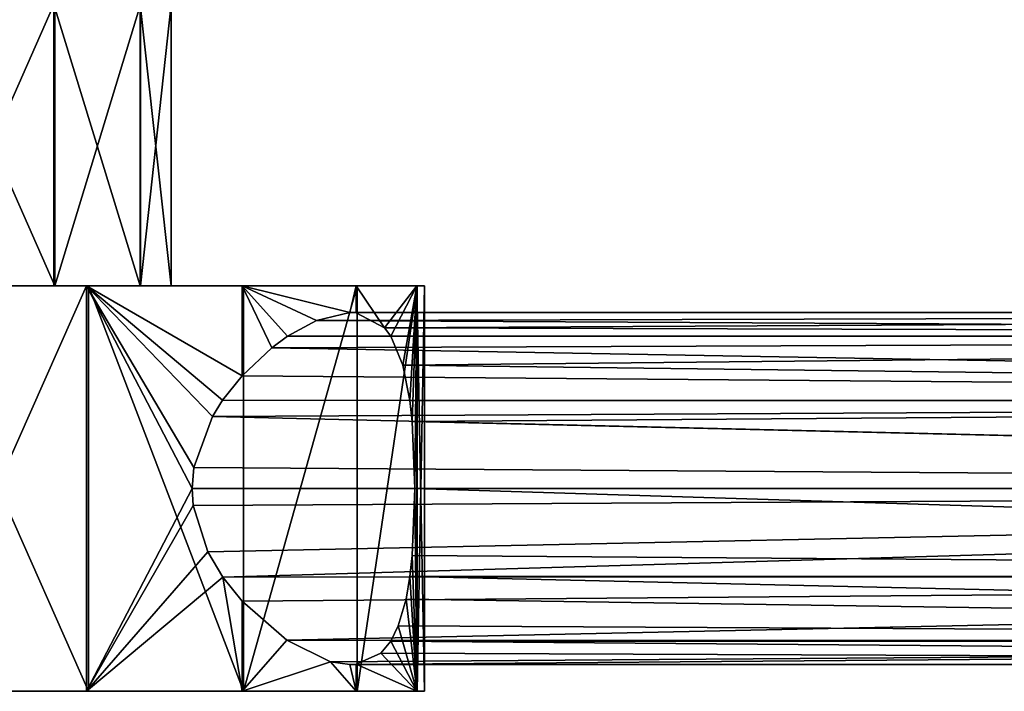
# Model space of a CAD drawing. Header units: millimetres. Extents: x -1 to 515, y 0 to 80.
# Tile 55 of 69: x 263 to 297, y 25 to 49. Entities that reach past the tile are written whole.
import ezdxf

# ---------------------------------------------------------------- set-up
doc = ezdxf.new("R2010")
doc.units = ezdxf.units.MM
doc.header["$LTSCALE"] = 25.4
doc.layers.get('0').update_dxf_attribs({"true_color": 0xff5454})

# ---------------------------------------------------------------- blocks, each defined once
blk = doc.blocks.new('STICKS-6267-9077.STL#2')
at = {"color": 250, "true_color": 0x262626}
mesh = blk.add_polyface(dxfattribs=at)
corners = [(266.386, 54.447, -8.613), (261.971, 44.447, -10.729), (261.971, 54.447, -10.729), (266.386, 44.447, -8.613)]
mesh.append_faces([[corners[k] for k in face] for face in [(0, 1, 2), (1, 0, 3)]], dxfattribs={"vtx0": -1, "color": 250})
mesh = blk.add_polyface(dxfattribs=at)
corners = [(266.417, 44.447, 8.588), (262.01, 54.447, 10.72), (262.01, 44.447, 10.72), (266.417, 54.447, 8.588)]
mesh.append_faces([[corners[k] for k in face] for face in [(0, 1, 2), (1, 0, 3)]], dxfattribs={"vtx0": -1, "color": 250})
mesh = blk.add_polyface(dxfattribs=at)
corners = [(266.386, 54.447, -8.613), (269.445, 44.447, -4.791), (266.386, 44.447, -8.613), (269.445, 54.447, -4.791)]
mesh.append_faces([[corners[k] for k in face] for face in [(0, 1, 2), (1, 0, 3)]], dxfattribs={"vtx0": -1, "color": 250})
mesh = blk.add_polyface(dxfattribs=at)
corners = [(269.462, 54.447, 4.755), (266.417, 44.447, 8.588), (269.462, 44.447, 4.755), (266.417, 54.447, 8.588)]
mesh.append_faces([[corners[k] for k in face] for face in [(0, 1, 2), (1, 0, 3)]], dxfattribs={"vtx0": -1, "color": 250})
mesh = blk.add_polyface(dxfattribs=at)
corners = [(269.445, 54.447, -4.791), (270.543, 44.447, -0.02), (269.445, 44.447, -4.791), (270.543, 54.447, -0.02)]
mesh.append_faces([[corners[k] for k in face] for face in [(0, 1, 2), (1, 0, 3)]], dxfattribs={"vtx0": -1, "color": 250})
mesh = blk.add_polyface(dxfattribs=at)
corners = [(270.543, 54.447, -0.02), (269.462, 44.447, 4.755), (270.543, 44.447, -0.02), (269.462, 54.447, 4.755)]
mesh.append_faces([[corners[k] for k in face] for face in [(0, 1, 2), (1, 0, 3)]], dxfattribs={"vtx0": -1, "color": 250})
mesh = blk.add_polyface(dxfattribs=at)
corners = [(243.738, 44.447, -12.255), (257.076, 44.447, -10.72), (261.971, 44.447, -10.729), (240.615, 44.447, -6.46), (252.669, 44.447, -8.588), (249.624, 44.447, -4.755), (239.543, 44.447, 0.036), (248.543, 44.447, 0.02), (249.641, 44.447, 4.791), (240.639, 44.447, 6.528), (252.7, 44.447, 8.613), (243.783, 44.447, 12.313), (257.115, 44.447, 10.729), (254.598, 44.447, -19.379), (267.544, 44.447, -18.33), (261.158, 44.447, -19.935), (248.574, 44.447, -16.723), (273.062, 44.447, -14.739), (277.115, 44.447, -9.551), (266.386, 44.447, -8.613), (279.264, 44.447, -3.328), (269.445, 44.447, -4.791), (270.543, 44.447, -0.02), (279.543, 44.447, -0.036), (279.276, 44.447, 3.256), (269.462, 44.447, 4.755), (277.15, 44.447, 9.487), (266.417, 44.447, 8.588), (262.01, 44.447, 10.72), (273.115, 44.447, 14.69), (248.635, 44.447, 16.763), (267.61, 44.447, 18.301), (254.669, 44.447, 19.397), (261.231, 44.447, 19.929)]
mesh.append_faces([[corners[k] for k in face] for face in [(13, 14, 15), (31, 32, 33)]], dxfattribs={"vtx0": -1, "color": 250})
mesh.append_faces([[corners[k] for k in face] for face in [(1, 3, 4), (4, 3, 5), (5, 6, 7), (7, 6, 8), (8, 9, 10), (10, 11, 12), (14, 16, 17), (17, 0, 18), (18, 19, 20), (20, 22, 23), (23, 22, 24), (24, 25, 26), (26, 28, 29), (29, 30, 31)]], dxfattribs={"vtx0": -1, "vtx1": -1, "color": 250})
mesh.append_faces([[corners[k] for k in face] for face in [(18, 0, 2), (29, 12, 11)]], dxfattribs={"vtx0": -1, "vtx1": -1, "vtx2": -1, "color": 250})
mesh.append_faces([[corners[k] for k in face] for face in [(0, 1, 2), (1, 0, 3), (5, 3, 6), (8, 6, 9), (10, 9, 11), (14, 13, 16), (17, 16, 0), (18, 2, 19), (20, 19, 21), (20, 21, 22), (24, 22, 25), (26, 25, 27), (26, 27, 28), (29, 28, 12), (29, 11, 30), (31, 30, 32)]], dxfattribs={"vtx0": -1, "vtx2": -1, "color": 250})
mesh = blk.add_polyface(dxfattribs=at)
corners = [(267.544, 44.447, -18.33), (261.158, 30.047, -19.935), (261.158, 44.447, -19.935), (267.544, 30.047, -18.33)]
mesh.append_faces([[corners[k] for k in face] for face in [(0, 1, 2), (1, 0, 3)]], dxfattribs={"vtx0": -1, "color": 250})
mesh = blk.add_polyface(dxfattribs=at)
corners = [(267.61, 30.047, 18.301), (261.231, 44.447, 19.929), (261.231, 30.047, 19.929), (267.61, 44.447, 18.301)]
mesh.append_faces([[corners[k] for k in face] for face in [(0, 1, 2), (1, 0, 3)]], dxfattribs={"vtx0": -1, "color": 250})
mesh = blk.add_polyface(dxfattribs=at)
corners = [(272.011, 39.807, -15.638), (271.353, 37.992, -16.141), (267.544, 44.447, -18.33)]
mesh.append_faces([[corners[k] for k in face] for face in [(0, 1, 2)]], dxfattribs={"color": 250})
mesh = blk.add_polyface(dxfattribs=at)
corners = [(271.353, 37.992, -16.141), (271.292, 37.248, -16.186), (267.544, 44.447, -18.33)]
mesh.append_faces([[corners[k] for k in face] for face in [(0, 1, 2)]], dxfattribs={"color": 250})
mesh = blk.add_polyface(dxfattribs=at)
corners = [(273.062, 41.249, -14.739), (267.544, 44.447, -18.33), (273.062, 44.447, -14.739)]
mesh.append_faces([[corners[k] for k in face] for face in [(0, 1, 2)]], dxfattribs={"color": 250})
mesh = blk.add_polyface(dxfattribs=at)
corners = [(273.062, 41.249, -14.739), (272.374, 40.387, -15.342), (267.544, 44.447, -18.33)]
mesh.append_faces([[corners[k] for k in face] for face in [(0, 1, 2)]], dxfattribs={"color": 250})
mesh = blk.add_polyface(dxfattribs=at)
corners = [(272.374, 40.387, -15.342), (272.011, 39.807, -15.638), (267.544, 44.447, -18.33)]
mesh.append_faces([[corners[k] for k in face] for face in [(0, 1, 2)]], dxfattribs={"color": 250})
mesh = blk.add_polyface(dxfattribs=at)
corners = [(271.292, 37.248, -16.186), (267.544, 30.047, -18.33), (267.544, 44.447, -18.33)]
mesh.append_faces([[corners[k] for k in face] for face in [(0, 1, 2)]], dxfattribs={"color": 250})
mesh = blk.add_polyface(dxfattribs=at)
corners = [(273.115, 30.047, 14.69), (267.61, 44.447, 18.301), (267.61, 30.047, 18.301), (273.115, 44.447, 14.69)]
mesh.append_faces([[corners[k] for k in face] for face in [(0, 1, 2), (1, 0, 3)]], dxfattribs={"vtx0": -1, "color": 250})
mesh = blk.add_polyface(dxfattribs=at)
corners = [(273.062, 44.447, -14.739), (274.68, 42.657, -13.072), (274.117, 42.243, -13.696)]
mesh.append_faces([[corners[k] for k in face] for face in [(0, 1, 2)]], dxfattribs={"color": 250})
mesh = blk.add_polyface(dxfattribs=at)
corners = [(274.117, 42.243, -13.696), (273.062, 41.249, -14.739), (273.062, 44.447, -14.739)]
mesh.append_faces([[corners[k] for k in face] for face in [(0, 1, 2)]], dxfattribs={"color": 250})
mesh = blk.add_polyface(dxfattribs=at)
corners = [(277.115, 44.447, -9.551), (276.888, 43.497, -9.958), (273.062, 44.447, -14.739)]
mesh.append_faces([[corners[k] for k in face] for face in [(0, 1, 2)]], dxfattribs={"color": 250})
mesh = blk.add_polyface(dxfattribs=at)
corners = [(273.062, 44.447, -14.739), (276.888, 43.497, -9.958), (275.703, 43.22, -11.784)]
mesh.append_faces([[corners[k] for k in face] for face in [(0, 1, 2)]], dxfattribs={"color": 250})
mesh = blk.add_polyface(dxfattribs=at)
corners = [(273.062, 44.447, -14.739), (275.703, 43.22, -11.784), (274.68, 42.657, -13.072)]
mesh.append_faces([[corners[k] for k in face] for face in [(0, 1, 2)]], dxfattribs={"color": 250})
mesh = blk.add_polyface(dxfattribs=at)
corners = [(277.15, 44.447, 9.487), (273.115, 30.047, 14.69), (277.15, 30.047, 9.487), (273.115, 44.447, 14.69)]
mesh.append_faces([[corners[k] for k in face] for face in [(0, 1, 2), (1, 0, 3)]], dxfattribs={"vtx0": -1, "color": 250})
mesh = blk.add_polyface(dxfattribs=at)
corners = [(277.115, 44.447, -9.551), (277.115, 43.485, -9.551), (276.888, 43.497, -9.958)]
mesh.append_faces([[corners[k] for k in face] for face in [(0, 1, 2)]], dxfattribs={"color": 250})
mesh = blk.add_polyface(dxfattribs=at)
corners = [(279.264, 44.447, -3.328), (278.12, 42.958, -7.408), (277.115, 44.447, -9.551)]
mesh.append_faces([[corners[k] for k in face] for face in [(0, 1, 2)]], dxfattribs={"color": 250})
mesh = blk.add_polyface(dxfattribs=at)
corners = [(277.115, 44.447, -9.551), (278.12, 42.958, -7.408), (277.115, 43.485, -9.551)]
mesh.append_faces([[corners[k] for k in face] for face in [(0, 1, 2)]], dxfattribs={"color": 250})
mesh = blk.add_polyface(dxfattribs=at)
corners = [(279.276, 44.447, 3.256), (277.15, 30.047, 9.487), (279.276, 30.047, 3.256), (277.15, 44.447, 9.487)]
mesh.append_faces([[corners[k] for k in face] for face in [(0, 1, 2), (1, 0, 3)]], dxfattribs={"vtx0": -1, "color": 250})
mesh = blk.add_polyface(dxfattribs=at)
corners = [(279.264, 44.447, -3.328), (278.34, 42.665, -6.832), (278.12, 42.958, -7.408)]
mesh.append_faces([[corners[k] for k in face] for face in [(0, 1, 2)]], dxfattribs={"color": 250})
mesh = blk.add_polyface(dxfattribs=at)
corners = [(279.264, 44.447, -3.328), (278.773, 41.631, -5.494), (278.34, 42.665, -6.832)]
mesh.append_faces([[corners[k] for k in face] for face in [(0, 1, 2)]], dxfattribs={"color": 250})
mesh = blk.add_polyface(dxfattribs=at)
corners = [(279.264, 44.447, -3.328), (279.021, 40.376, -4.539), (278.773, 41.631, -5.494)]
mesh.append_faces([[corners[k] for k in face] for face in [(0, 1, 2)]], dxfattribs={"color": 250})
mesh = blk.add_polyface(dxfattribs=at)
corners = [(279.264, 44.447, -3.328), (279.103, 39.629, -4.172), (279.021, 40.376, -4.539)]
mesh.append_faces([[corners[k] for k in face] for face in [(0, 1, 2)]], dxfattribs={"color": 250})
mesh = blk.add_polyface(dxfattribs=at)
corners = [(279.264, 44.447, -3.328), (279.198, 37.247, -3.7), (279.103, 39.629, -4.172)]
mesh.append_faces([[corners[k] for k in face] for face in [(0, 1, 2)]], dxfattribs={"color": 250})
mesh = blk.add_polyface(dxfattribs=at)
corners = [(279.264, 44.447, -3.328), (279.264, 30.047, -3.328), (279.198, 37.247, -3.7)]
mesh.append_faces([[corners[k] for k in face] for face in [(0, 1, 2)]], dxfattribs={"color": 250})
mesh = blk.add_polyface(dxfattribs=at)
corners = [(279.264, 44.447, -3.328), (279.543, 30.047, -0.036), (279.264, 30.047, -3.328), (279.543, 44.447, -0.036)]
mesh.append_faces([[corners[k] for k in face] for face in [(0, 1, 2), (1, 0, 3)]], dxfattribs={"vtx0": -1, "color": 250})
mesh = blk.add_polyface(dxfattribs=at)
corners = [(279.543, 44.447, -0.036), (279.276, 30.047, 3.256), (279.543, 30.047, -0.036), (279.276, 44.447, 3.256)]
mesh.append_faces([[corners[k] for k in face] for face in [(0, 1, 2), (1, 0, 3)]], dxfattribs={"vtx0": -1, "color": 250})
mesh = blk.add_polyface(dxfattribs=at)
corners = [(276.888, 43.497, -9.958), (379.525, 43.497, -10.133), (275.703, 43.22, -11.784)]
mesh.append_faces([[corners[k] for k in face] for face in [(0, 1, 2)]], dxfattribs={"color": 250})
mesh = blk.add_polyface(dxfattribs=at)
corners = [(379.525, 43.497, -10.133), (379.519, 42.66, -13.258), (275.703, 43.22, -11.784)]
mesh.append_faces([[corners[k] for k in face] for face in [(0, 1, 2)]], dxfattribs={"color": 250})
mesh = blk.add_polyface(dxfattribs=at)
corners = [(277.115, 43.485, -9.551), (379.525, 43.497, -10.133), (276.888, 43.497, -9.958)]
mesh.append_faces([[corners[k] for k in face] for face in [(0, 1, 2)]], dxfattribs={"color": 250})
mesh = blk.add_polyface(dxfattribs=at)
corners = [(278.12, 42.958, -7.408), (379.525, 43.497, -10.133), (277.115, 43.485, -9.551)]
mesh.append_faces([[corners[k] for k in face] for face in [(0, 1, 2)]], dxfattribs={"color": 250})
mesh = blk.add_polyface(dxfattribs=at)
corners = [(379.53, 42.66, -7.008), (379.525, 43.497, -10.133), (278.12, 42.958, -7.408)]
mesh.append_faces([[corners[k] for k in face] for face in [(0, 1, 2)]], dxfattribs={"color": 250})
mesh = blk.add_polyface(dxfattribs=at)
corners = [(275.703, 43.22, -11.784), (379.519, 42.66, -13.258), (274.68, 42.657, -13.072)]
mesh.append_faces([[corners[k] for k in face] for face in [(0, 1, 2)]], dxfattribs={"color": 250})
mesh = blk.add_polyface(dxfattribs=at)
corners = [(274.68, 42.657, -13.072), (379.519, 42.66, -13.258), (274.117, 42.243, -13.696)]
mesh.append_faces([[corners[k] for k in face] for face in [(0, 1, 2)]], dxfattribs={"color": 250})
mesh = blk.add_polyface(dxfattribs=at)
corners = [(379.519, 42.66, -13.258), (379.515, 40.372, -15.545), (274.117, 42.243, -13.696)]
mesh.append_faces([[corners[k] for k in face] for face in [(0, 1, 2)]], dxfattribs={"color": 250})
mesh = blk.add_polyface(dxfattribs=at)
corners = [(278.34, 42.665, -6.832), (379.53, 42.66, -7.008), (278.12, 42.958, -7.408)]
mesh.append_faces([[corners[k] for k in face] for face in [(0, 1, 2)]], dxfattribs={"color": 250})
mesh = blk.add_polyface(dxfattribs=at)
corners = [(278.773, 41.631, -5.494), (379.53, 42.66, -7.008), (278.34, 42.665, -6.832)]
mesh.append_faces([[corners[k] for k in face] for face in [(0, 1, 2)]], dxfattribs={"color": 250})
mesh = blk.add_polyface(dxfattribs=at)
corners = [(379.535, 40.372, -4.72), (379.53, 42.66, -7.008), (278.773, 41.631, -5.494)]
mesh.append_faces([[corners[k] for k in face] for face in [(0, 1, 2)]], dxfattribs={"color": 250})
mesh = blk.add_polyface(dxfattribs=at)
corners = [(274.117, 42.243, -13.696), (379.515, 40.372, -15.545), (273.062, 41.249, -14.739)]
mesh.append_faces([[corners[k] for k in face] for face in [(0, 1, 2)]], dxfattribs={"color": 250})
mesh = blk.add_polyface(dxfattribs=at)
corners = [(379.535, 40.372, -4.72), (278.773, 41.631, -5.494), (279.021, 40.376, -4.539)]
mesh.append_faces([[corners[k] for k in face] for face in [(0, 1, 2)]], dxfattribs={"color": 250})
mesh = blk.add_polyface(dxfattribs=at)
corners = [(379.515, 40.372, -15.545), (272.374, 40.387, -15.342), (273.062, 41.249, -14.739)]
mesh.append_faces([[corners[k] for k in face] for face in [(0, 1, 2)]], dxfattribs={"color": 250})
mesh = blk.add_polyface(dxfattribs=at)
corners = [(379.515, 40.372, -15.545), (272.011, 39.807, -15.638), (272.374, 40.387, -15.342)]
mesh.append_faces([[corners[k] for k in face] for face in [(0, 1, 2)]], dxfattribs={"color": 250})
mesh = blk.add_polyface(dxfattribs=at)
corners = [(379.515, 40.372, -15.545), (379.513, 37.247, -16.383), (272.011, 39.807, -15.638)]
mesh.append_faces([[corners[k] for k in face] for face in [(0, 1, 2)]], dxfattribs={"color": 250})
mesh = blk.add_polyface(dxfattribs=at)
corners = [(379.535, 40.372, -4.72), (279.021, 40.376, -4.539), (279.103, 39.629, -4.172)]
mesh.append_faces([[corners[k] for k in face] for face in [(0, 1, 2)]], dxfattribs={"color": 250})
mesh = blk.add_polyface(dxfattribs=at)
corners = [(379.536, 37.247, -3.883), (379.535, 40.372, -4.72), (279.103, 39.629, -4.172)]
mesh.append_faces([[corners[k] for k in face] for face in [(0, 1, 2)]], dxfattribs={"color": 250})
mesh = blk.add_polyface(dxfattribs=at)
corners = [(379.513, 37.247, -16.383), (271.353, 37.992, -16.141), (272.011, 39.807, -15.638)]
mesh.append_faces([[corners[k] for k in face] for face in [(0, 1, 2)]], dxfattribs={"color": 250})
mesh = blk.add_polyface(dxfattribs=at)
corners = [(379.536, 37.247, -3.883), (279.103, 39.629, -4.172), (279.198, 37.247, -3.7)]
mesh.append_faces([[corners[k] for k in face] for face in [(0, 1, 2)]], dxfattribs={"color": 250})
mesh = blk.add_polyface(dxfattribs=at)
corners = [(379.513, 37.247, -16.383), (271.292, 37.248, -16.186), (271.353, 37.992, -16.141)]
mesh.append_faces([[corners[k] for k in face] for face in [(0, 1, 2)]], dxfattribs={"color": 250})
mesh = blk.add_polyface(dxfattribs=at)
corners = [(271.33, 36.653, -16.157), (267.544, 30.047, -18.33), (271.292, 37.248, -16.186)]
mesh.append_faces([[corners[k] for k in face] for face in [(0, 1, 2)]], dxfattribs={"color": 250})
mesh = blk.add_polyface(dxfattribs=at)
corners = [(379.513, 37.247, -16.383), (271.33, 36.653, -16.157), (271.292, 37.248, -16.186)]
mesh.append_faces([[corners[k] for k in face] for face in [(0, 1, 2)]], dxfattribs={"color": 250})
mesh = blk.add_polyface(dxfattribs=at)
corners = [(379.513, 37.247, -16.383), (271.847, 34.998, -15.768), (271.33, 36.653, -16.157)]
mesh.append_faces([[corners[k] for k in face] for face in [(0, 1, 2)]], dxfattribs={"color": 250})
mesh = blk.add_polyface(dxfattribs=at)
corners = [(379.513, 37.247, -16.383), (272.38, 34.099, -15.337), (271.847, 34.998, -15.768)]
mesh.append_faces([[corners[k] for k in face] for face in [(0, 1, 2)]], dxfattribs={"color": 250})
mesh = blk.add_polyface(dxfattribs=at)
corners = [(379.515, 34.122, -15.545), (272.38, 34.099, -15.337), (379.513, 37.247, -16.383)]
mesh.append_faces([[corners[k] for k in face] for face in [(0, 1, 2)]], dxfattribs={"color": 250})
mesh = blk.add_polyface(dxfattribs=at)
corners = [(279.198, 37.247, -3.7), (279.264, 30.047, -3.328), (279.104, 34.87, -4.169)]
mesh.append_faces([[corners[k] for k in face] for face in [(0, 1, 2)]], dxfattribs={"color": 250})
mesh = blk.add_polyface(dxfattribs=at)
corners = [(379.535, 34.122, -4.72), (279.198, 37.247, -3.7), (279.104, 34.87, -4.169)]
mesh.append_faces([[corners[k] for k in face] for face in [(0, 1, 2)]], dxfattribs={"color": 250})
mesh = blk.add_polyface(dxfattribs=at)
corners = [(379.536, 37.247, -3.883), (279.198, 37.247, -3.7), (379.535, 34.122, -4.72)]
mesh.append_faces([[corners[k] for k in face] for face in [(0, 1, 2)]], dxfattribs={"color": 250})
mesh = blk.add_polyface(dxfattribs=at)
corners = [(271.847, 34.998, -15.768), (267.544, 30.047, -18.33), (271.33, 36.653, -16.157)]
mesh.append_faces([[corners[k] for k in face] for face in [(0, 1, 2)]], dxfattribs={"color": 250})
mesh = blk.add_polyface(dxfattribs=at)
corners = [(272.38, 34.099, -15.337), (267.544, 30.047, -18.33), (271.847, 34.998, -15.768)]
mesh.append_faces([[corners[k] for k in face] for face in [(0, 1, 2)]], dxfattribs={"color": 250})
mesh = blk.add_polyface(dxfattribs=at)
corners = [(279.104, 34.87, -4.169), (279.264, 30.047, -3.328), (279.021, 34.12, -4.538)]
mesh.append_faces([[corners[k] for k in face] for face in [(0, 1, 2)]], dxfattribs={"color": 250})
mesh = blk.add_polyface(dxfattribs=at)
corners = [(379.535, 34.122, -4.72), (279.104, 34.87, -4.169), (279.021, 34.12, -4.538)]
mesh.append_faces([[corners[k] for k in face] for face in [(0, 1, 2)]], dxfattribs={"color": 250})
mesh = blk.add_polyface(dxfattribs=at)
corners = [(273.062, 30.047, -14.739), (267.544, 30.047, -18.33), (272.38, 34.099, -15.337)]
mesh.append_faces([[corners[k] for k in face] for face in [(0, 1, 2)]], dxfattribs={"color": 250})
mesh = blk.add_polyface(dxfattribs=at)
corners = [(379.515, 34.122, -15.545), (273.062, 33.245, -14.739), (272.38, 34.099, -15.337)]
mesh.append_faces([[corners[k] for k in face] for face in [(0, 1, 2)]], dxfattribs={"color": 250})
mesh = blk.add_polyface(dxfattribs=at)
corners = [(273.062, 30.047, -14.739), (272.38, 34.099, -15.337), (273.062, 33.245, -14.739)]
mesh.append_faces([[corners[k] for k in face] for face in [(0, 1, 2)]], dxfattribs={"color": 250})
mesh = blk.add_polyface(dxfattribs=at)
corners = [(274.648, 31.859, -13.108), (273.062, 33.245, -14.739), (379.515, 34.122, -15.545)]
mesh.append_faces([[corners[k] for k in face] for face in [(0, 1, 2)]], dxfattribs={"color": 250})
mesh = blk.add_polyface(dxfattribs=at)
corners = [(274.648, 31.859, -13.108), (379.515, 34.122, -15.545), (379.519, 31.834, -13.258)]
mesh.append_faces([[corners[k] for k in face] for face in [(0, 1, 2)]], dxfattribs={"color": 250})
mesh = blk.add_polyface(dxfattribs=at)
corners = [(279.021, 34.12, -4.538), (279.264, 30.047, -3.328), (278.884, 33.315, -5.091)]
mesh.append_faces([[corners[k] for k in face] for face in [(0, 1, 2)]], dxfattribs={"color": 250})
mesh = blk.add_polyface(dxfattribs=at)
corners = [(379.53, 31.834, -7.008), (279.021, 34.12, -4.538), (278.884, 33.315, -5.091)]
mesh.append_faces([[corners[k] for k in face] for face in [(0, 1, 2)]], dxfattribs={"color": 250})
mesh = blk.add_polyface(dxfattribs=at)
corners = [(279.021, 34.12, -4.538), (379.53, 31.834, -7.008), (379.535, 34.122, -4.72)]
mesh.append_faces([[corners[k] for k in face] for face in [(0, 1, 2)]], dxfattribs={"color": 250})
mesh = blk.add_polyface(dxfattribs=at)
corners = [(273.062, 33.245, -14.739), (274.648, 31.859, -13.108), (273.062, 30.047, -14.739)]
mesh.append_faces([[corners[k] for k in face] for face in [(0, 1, 2)]], dxfattribs={"color": 250})
mesh = blk.add_polyface(dxfattribs=at)
corners = [(278.884, 33.315, -5.091), (279.264, 30.047, -3.328), (278.609, 32.37, -6.04)]
mesh.append_faces([[corners[k] for k in face] for face in [(0, 1, 2)]], dxfattribs={"color": 250})
mesh = blk.add_polyface(dxfattribs=at)
corners = [(278.884, 33.315, -5.091), (278.609, 32.37, -6.04), (379.53, 31.834, -7.008)]
mesh.append_faces([[corners[k] for k in face] for face in [(0, 1, 2)]], dxfattribs={"color": 250})
mesh = blk.add_polyface(dxfattribs=at)
corners = [(278.609, 32.37, -6.04), (279.264, 30.047, -3.328), (278.34, 31.829, -6.832)]
mesh.append_faces([[corners[k] for k in face] for face in [(0, 1, 2)]], dxfattribs={"color": 250})
mesh = blk.add_polyface(dxfattribs=at)
corners = [(278.609, 32.37, -6.04), (278.34, 31.829, -6.832), (379.53, 31.834, -7.008)]
mesh.append_faces([[corners[k] for k in face] for face in [(0, 1, 2)]], dxfattribs={"color": 250})
mesh = blk.add_polyface(dxfattribs=at)
corners = [(274.648, 31.859, -13.108), (276.196, 31.1, -11.076), (273.062, 30.047, -14.739)]
mesh.append_faces([[corners[k] for k in face] for face in [(0, 1, 2)]], dxfattribs={"color": 250})
mesh = blk.add_polyface(dxfattribs=at)
corners = [(276.196, 31.1, -11.076), (274.648, 31.859, -13.108), (379.519, 31.834, -13.258)]
mesh.append_faces([[corners[k] for k in face] for face in [(0, 1, 2)]], dxfattribs={"color": 250})
mesh = blk.add_polyface(dxfattribs=at)
corners = [(276.891, 30.997, -9.953), (276.196, 31.1, -11.076), (379.519, 31.834, -13.258)]
mesh.append_faces([[corners[k] for k in face] for face in [(0, 1, 2)]], dxfattribs={"color": 250})
mesh = blk.add_polyface(dxfattribs=at)
corners = [(276.891, 30.997, -9.953), (379.519, 31.834, -13.258), (379.525, 30.997, -10.133)]
mesh.append_faces([[corners[k] for k in face] for face in [(0, 1, 2)]], dxfattribs={"color": 250})
mesh = blk.add_polyface(dxfattribs=at)
corners = [(278.34, 31.829, -6.832), (279.264, 30.047, -3.328), (277.987, 31.402, -7.735)]
mesh.append_faces([[corners[k] for k in face] for face in [(0, 1, 2)]], dxfattribs={"color": 250})
mesh = blk.add_polyface(dxfattribs=at)
corners = [(278.34, 31.829, -6.832), (277.987, 31.402, -7.735), (379.525, 30.997, -10.133)]
mesh.append_faces([[corners[k] for k in face] for face in [(0, 1, 2)]], dxfattribs={"color": 250})
mesh = blk.add_polyface(dxfattribs=at)
corners = [(278.34, 31.829, -6.832), (379.525, 30.997, -10.133), (379.53, 31.834, -7.008)]
mesh.append_faces([[corners[k] for k in face] for face in [(0, 1, 2)]], dxfattribs={"color": 250})
mesh = blk.add_polyface(dxfattribs=at)
corners = [(277.987, 31.402, -7.735), (279.264, 30.047, -3.328), (277.115, 31.01, -9.551)]
mesh.append_faces([[corners[k] for k in face] for face in [(0, 1, 2)]], dxfattribs={"color": 250})
mesh = blk.add_polyface(dxfattribs=at)
corners = [(277.987, 31.402, -7.735), (277.115, 31.01, -9.551), (379.525, 30.997, -10.133)]
mesh.append_faces([[corners[k] for k in face] for face in [(0, 1, 2)]], dxfattribs={"color": 250})
mesh = blk.add_polyface(dxfattribs=at)
corners = [(276.196, 31.1, -11.076), (277.115, 30.047, -9.551), (273.062, 30.047, -14.739)]
mesh.append_faces([[corners[k] for k in face] for face in [(0, 1, 2)]], dxfattribs={"color": 250})
mesh = blk.add_polyface(dxfattribs=at)
corners = [(276.196, 31.1, -11.076), (276.891, 30.997, -9.953), (277.115, 30.047, -9.551)]
mesh.append_faces([[corners[k] for k in face] for face in [(0, 1, 2)]], dxfattribs={"color": 250})
mesh = blk.add_polyface(dxfattribs=at)
corners = [(277.115, 31.01, -9.551), (277.115, 30.047, -9.551), (276.891, 30.997, -9.953)]
mesh.append_faces([[corners[k] for k in face] for face in [(0, 1, 2)]], dxfattribs={"color": 250})
mesh = blk.add_polyface(dxfattribs=at)
corners = [(277.115, 31.01, -9.551), (276.891, 30.997, -9.953), (379.525, 30.997, -10.133)]
mesh.append_faces([[corners[k] for k in face] for face in [(0, 1, 2)]], dxfattribs={"color": 250})
mesh = blk.add_polyface(dxfattribs=at)
corners = [(277.115, 31.01, -9.551), (279.264, 30.047, -3.328), (277.115, 30.047, -9.551)]
mesh.append_faces([[corners[k] for k in face] for face in [(0, 1, 2)]], dxfattribs={"color": 250})
mesh = blk.add_polyface(dxfattribs=at)
corners = [(267.544, 30.047, -18.33), (254.598, 30.047, -19.379), (261.158, 30.047, -19.935), (248.574, 30.047, -16.723), (273.062, 30.047, -14.739), (243.738, 30.047, -12.255), (277.115, 30.047, -9.551), (240.615, 30.047, -6.46), (259.534, 30.047, -5), (279.264, 30.047, -3.328), (262.035, 30.047, -4.335), (263.869, 30.047, -2.508), (279.543, 30.047, -0.036), (264.543, 30.047, -0.009), (279.276, 30.047, 3.256), (263.878, 30.047, 2.492), (262.051, 30.047, 4.326), (277.15, 30.047, 9.487), (259.552, 30.047, 5), (240.639, 30.047, 6.528), (243.783, 30.047, 12.313), (273.115, 30.047, 14.69), (248.635, 30.047, 16.763), (267.61, 30.047, 18.301), (254.669, 30.047, 19.397), (261.231, 30.047, 19.929), (239.543, 30.047, 0.036), (257.035, 30.047, -4.326), (255.208, 30.047, -2.492), (254.543, 30.047, 0.009), (255.217, 30.047, 2.508), (257.051, 30.047, 4.335)]
mesh.append_faces([[corners[k] for k in face] for face in [(0, 1, 2), (24, 23, 25)]], dxfattribs={"vtx0": -1, "color": 250})
mesh.append_faces([[corners[k] for k in face] for face in [(1, 0, 3), (3, 4, 5), (5, 6, 7), (8, 9, 10), (10, 9, 11), (11, 12, 13), (13, 14, 15), (15, 14, 16), (16, 17, 18), (19, 17, 20), (20, 21, 22), (22, 23, 24), (26, 30, 19)]], dxfattribs={"vtx0": -1, "vtx1": -1, "color": 250})
mesh.append_faces([[corners[k] for k in face] for face in [(7, 6, 8), (18, 17, 19)]], dxfattribs={"vtx0": -1, "vtx1": -1, "vtx2": -1, "color": 250})
mesh.append_faces([[corners[k] for k in face] for face in [(3, 0, 4), (5, 4, 6), (8, 6, 9), (11, 9, 12), (13, 12, 14), (16, 14, 17), (20, 17, 21), (22, 21, 23), (8, 26, 7), (26, 8, 27), (26, 27, 28), (26, 28, 29), (26, 29, 30), (19, 30, 31), (19, 31, 18)]], dxfattribs={"vtx0": -1, "vtx2": -1, "color": 250})
blk = doc.blocks.new('Grupuj#4')
at = {"color": 0}
blk.add_blockref('STICKS-6267-9077.STL#2', (-1.445, -4.595, 41.971), dxfattribs=at)

msp = doc.modelspace()

# ---------------------------------------------------------------- block references
at = {"color": 0}
msp.add_blockref('Grupuj#4', (-1.192, -0.12, 0.883), dxfattribs=at)

doc.saveas('drawing.dxf')
